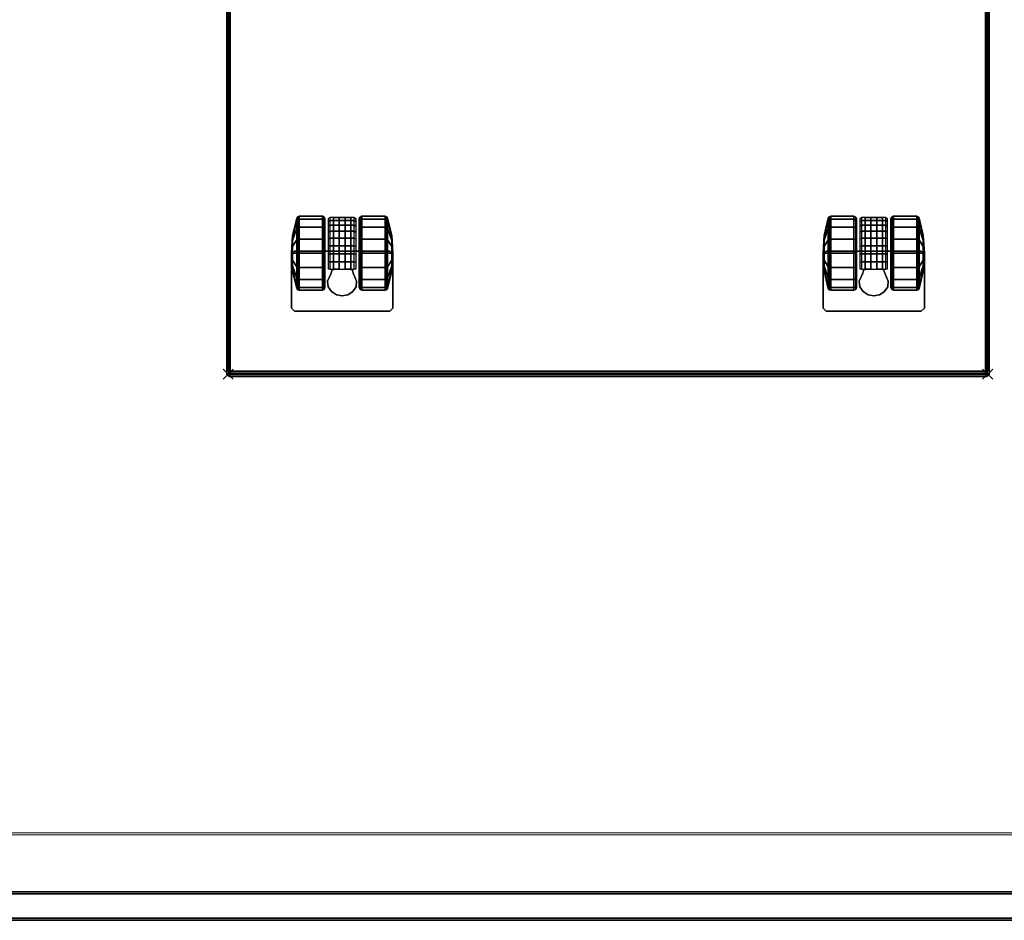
# Model space of a CAD drawing. Header units: inches. Extents: x 159 to 1116, y 667 to 1015.
# Tile 37 of 66: x 886 to 906, y 669 to 686. Entities that reach past the tile are written whole.
import ezdxf
from ezdxf.enums import TextEntityAlignment as Align

# ---------------------------------------------------------------- set-up
doc = ezdxf.new("R2010")
doc.units = ezdxf.units.IN
doc.header["$MEASUREMENT"] = 0
doc.header["$PDMODE"] = 3
doc.header["$PDSIZE"] = 0.1
doc.layers.add('A-FURN-3-NODE', color=135, linetype='Continuous', lineweight=9, plot=False)
for name, color, linetype in [('A-FURN-3-PED', 253, 'Continuous'), ('A-FURN-3-PED-CASTER', 251, 'Continuous'), ('A-FURN-3-PED-CUSHION', 96, 'Continuous'), ('A-FURN-3-SCREEN-WOOD', 33, 'Continuous'), ('A-FURN-3-SCREEN-WOOD-TRIM', 35, 'Continuous')]:
    doc.layers.add(name, color=color, linetype=linetype)
for name, color, linetype, lineweight in [('A-FURN-3-WKSF-TOP', 135, 'Continuous', 9), ('A-FURN-3-WKSF-TRIM', 135, 'Continuous', 9), ('A-FURN-HAWORTH-ATT', 7, 'Continuous', 9)]:
    doc.layers.add(name, color=color, linetype=linetype, lineweight=lineweight)

# ---------------------------------------------------------------- blocks, each defined once
blk = doc.blocks.new('SUFB-2748-WU-3D-3')
at = {"layer": 'A-FURN-3-SCREEN-WOOD'}
for points in [[(47.695, 1.685, 41.655), (47.695, 1.685, 14.985), (0.305, 1.685, 14.985), (0.305, 1.685, 41.655)], [(0.305, 1.125, 41.655), (0.305, 1.125, 14.985), (47.695, 1.125, 14.985), (47.695, 1.125, 41.655)]]:
    blk.add_3dface(points, dxfattribs=at)
at = {"layer": 'A-FURN-3-SCREEN-WOOD-TRIM'}
for points in [[(47.695, 1.645, 41.695), (47.695, 1.685, 41.655), (0.305, 1.685, 41.655), (0.305, 1.645, 41.695)], [(0.305, 1.645, 14.945), (0.305, 1.685, 14.985), (47.695, 1.685, 14.985), (47.695, 1.645, 14.945)], [(0.305, 1.645, 41.695), (0.305, 1.165, 41.695), (47.695, 1.165, 41.695), (47.695, 1.645, 41.695)], [(0.305, 1.165, 14.945), (0.305, 1.645, 14.945), (47.695, 1.645, 14.945), (47.695, 1.165, 14.945)], [(0.305, 1.165, 41.695), (0.305, 1.125, 41.655), (47.695, 1.125, 41.655), (47.695, 1.165, 41.695)], [(47.695, 1.165, 14.945), (47.695, 1.125, 14.985), (0.305, 1.125, 14.985), (0.305, 1.165, 14.945)]]:
    blk.add_3dface(points, dxfattribs=at)
at = {"layer": 'A-FURN-HAWORTH-ATT', "flags": 1}
for tag, p in [('HAWMC', (0, 0)), ('HAWPN', (0, -0.167)), ('HAWSN', (0, -0.333))]:
    blk.add_attdef(tag, text='', height=0.1, dxfattribs=at).set_placement(p, align=Align.TOP_CENTER)
blk = doc.blocks.new('WURA-3066-LJSC-3D-3')
at = {"layer": 'A-FURN-3-WKSF-TOP', "invisible_edges": 12}
for points in [[(0.04, -29.882, 27.75), (0.04, -0.04, 27.75), (65.96, -0.04, 27.75), (65.96, -29.882, 27.75)], [(65.96, -0.04, 29), (0.04, -0.04, 29), (0.04, -29.882, 29), (65.96, -29.882, 29)]]:
    blk.add_3dface(points, dxfattribs=at)
at = {"layer": 'A-FURN-3-WKSF-TRIM'}
for points in [[(66, 0, 28.96), (0, 0, 28.96), (0.04, -0.04, 29), (65.96, -0.04, 29)], [(0, 0, 27.79), (66, 0, 27.79), (65.96, -0.04, 27.75), (0.04, -0.04, 27.75)], [(66, 0, 27.79), (0, 0, 27.79), (0, 0, 28.96), (66, 0, 28.96)]]:
    blk.add_3dface(points, dxfattribs=at)
at = {"layer": 'A-FURN-HAWORTH-ATT', "flags": 1}
for tag, p in [('HAWMC', (0, 0)), ('HAWPN', (0, -0.167))]:
    blk.add_attdef(tag, text='', height=0.1, dxfattribs=at).set_placement(p, align=Align.TOP_CENTER)
blk = doc.blocks.new('JCTB-24-3D-3')
at = {"layer": 'A-FURN-3-NODE'}
for p in [(-7.5, 11.25), (7.5, 11.25)]:
    blk.add_point(p, dxfattribs=at)
at = {"layer": 'A-FURN-3-PED-CUSHION'}
for points in [[(-7.49, 11.26, 22.376), (-7.49, 11.3, 22.336), (-7.53, 11.26, 22.336)], [(-7.53, 11.26, 21.416), (-7.49, 11.3, 21.416), (-7.49, 11.26, 21.376), (-7.53, 11.26, 21.416)], [(-7.49, 11.3, 21.416), (-7.53, 11.26, 21.416), (-7.53, 11.26, 22.336), (-7.49, 11.3, 22.336)], [(7.49, 11.26, 22.376), (7.49, 11.3, 22.336), (-7.49, 11.3, 22.336), (-7.49, 11.26, 22.376)], [(-7.49, 11.3, 21.416), (7.49, 11.3, 21.416), (7.49, 11.26, 21.376), (-7.49, 11.26, 21.376)], [(-7.49, 11.3, 22.336), (7.49, 11.3, 22.336), (7.49, 11.3, 21.416), (-7.49, 11.3, 21.416)], [(7.49, 11.26, 22.376), (7.53, 11.26, 22.336), (7.49, 11.3, 22.336), (7.49, 11.26, 22.376)], [(7.49, 11.3, 21.416), (7.53, 11.26, 21.416), (7.49, 11.26, 21.376)], [(7.49, 11.3, 22.336), (7.53, 11.26, 22.336), (7.53, 11.26, 21.416), (7.49, 11.3, 21.416)], [(-7.53, -11.76, 22.336), (-7.49, -11.76, 22.376), (-7.49, 11.26, 22.376), (-7.53, 11.26, 22.336)], [(-7.49, 11.26, 21.376), (-7.49, -11.76, 21.376), (-7.53, -11.76, 21.416), (-7.53, 11.26, 21.416)], [(-7.53, -11.76, 22.336), (-7.53, 11.26, 22.336), (-7.53, 11.26, 21.416), (-7.53, -11.76, 21.416)], [(7.49, 11.26, 22.376), (-7.49, 11.26, 22.376), (-7.49, -11.76, 22.376), (7.49, -11.76, 22.376)], [(-7.49, -11.76, 21.376), (-7.49, 11.26, 21.376), (7.49, 11.26, 21.376), (7.49, -11.76, 21.376)], [(7.49, -11.76, 22.376), (7.53, -11.76, 22.336), (7.53, 11.26, 22.336), (7.49, 11.26, 22.376)], [(7.53, 11.26, 21.416), (7.53, -11.76, 21.416), (7.49, -11.76, 21.376), (7.49, 11.26, 21.376)], [(7.53, -11.76, 21.416), (7.53, 11.26, 21.416), (7.53, 11.26, 22.336), (7.53, -11.76, 22.336)]]:
    blk.add_3dface(points, dxfattribs=at)
blk = doc.blocks.new('JPTA-24-SJC-3D-3')
at = {"layer": 'A-FURN-3-NODE'}
for p in [(-7.5, 11.25), (7.5, 11.25)]:
    blk.add_point(p, dxfattribs=at)
at = {"layer": 'A-FURN-3-PED'}
for points in [[(-7.5, 11.195, 1.79), (-7.46, 11.235, 1.79), (-7.46, 11.195, 1.75)], [(-7.46, 11.235, 1.79), (-7.5, 11.195, 1.79), (-7.5, 11.195, 21.376), (-7.46, 11.235, 21.376)], [(-7.5, 11.195, 1.79), (-7.46, 11.195, 1.75), (-7.46, -10.96, 1.75), (-7.5, -10.96, 1.79)], [(-7.5, -10.96, 21.376), (-7.5, 11.195, 21.376), (-7.5, 11.195, 1.79), (-7.5, -10.96, 1.79)], [(-7.46, 11.195, 1.75), (-7.46, 11.235, 1.79), (7.46, 11.235, 1.79), (7.46, 11.195, 1.75)], [(-7.46, 11.235, 1.79), (-7.46, 11.235, 21.376), (7.46, 11.235, 21.376), (7.46, 11.235, 1.79)], [(-7.46, -10.96, 1.75), (-7.46, 11.195, 1.75), (7.46, 11.195, 1.75), (7.46, -10.96, 1.75)], [(7.46, 11.235, 1.79), (7.5, 11.195, 1.79), (7.46, 11.195, 1.75)], [(7.5, 11.195, 1.79), (7.46, 11.235, 1.79), (7.46, 11.235, 21.376), (7.5, 11.195, 21.376)], [(7.46, 11.195, 1.75), (7.5, 11.195, 1.79), (7.5, -10.96, 1.79), (7.46, -10.96, 1.75)], [(7.5, 11.195, 1.79), (7.5, 11.195, 21.376), (7.5, -10.96, 21.376), (7.5, -10.96, 1.79)]]:
    blk.add_3dface(points, dxfattribs=at)
at = {"layer": 'A-FURN-3-PED-CASTER'}
for points in [[(-6.25, 9.945, 1.75), (-6.19, 10.005, 1.75), (-6.19, 10.005, 1.631), (-6.25, 9.945, 1.631)], [(-6.25, 8.884, 1.631), (-6.25, 8.884, 1.75), (-6.25, 9.945, 1.75), (-6.25, 9.945, 1.631)], [(-4.31, 10.005, 1.75), (-4.31, 10.005, 1.631), (-6.19, 10.005, 1.631), (-6.19, 10.005, 1.75)], [(-4.25, 9.945, 1.75), (-4.25, 9.945, 1.631), (-4.31, 10.005, 1.631), (-4.31, 10.005, 1.75)], [(-4.25, 9.945, 1.75), (-4.25, 8.884, 1.75), (-4.25, 8.884, 1.631), (-4.25, 9.945, 1.631)], [(4.25, 9.945, 1.75), (4.31, 10.005, 1.75), (4.31, 10.005, 1.631), (4.25, 9.945, 1.631)], [(4.25, 8.884, 1.631), (4.25, 8.884, 1.75), (4.25, 9.945, 1.75), (4.25, 9.945, 1.631)], [(6.19, 10.005, 1.75), (6.19, 10.005, 1.631), (4.31, 10.005, 1.631), (4.31, 10.005, 1.75)], [(6.25, 9.945, 1.75), (6.25, 9.945, 1.631), (6.19, 10.005, 1.631), (6.19, 10.005, 1.75)], [(6.25, 9.945, 1.75), (6.25, 8.884, 1.75), (6.25, 8.884, 1.631), (6.25, 9.945, 1.631)], [(-5.467, 9.26, 0.426), (-5.467, 9.26, 1.337), (-5.537, 9.418, 1.337), (-5.537, 9.418, 0.426)], [(-4.963, 9.416, 1.337), (-5.033, 9.258, 1.337), (-5.033, 9.258, 0.426), (-4.963, 9.416, 0.426)], [(5.033, 9.26, 0.426), (5.033, 9.26, 1.337), (4.963, 9.418, 1.337), (4.963, 9.418, 0.426)], [(5.537, 9.416, 1.337), (5.467, 9.258, 1.337), (5.467, 9.258, 0.426), (5.537, 9.416, 0.426)], [(-5.467, 9.26, 0.426), (-5.452, 9.205, 0.426), (-5.452, 9.205, 1.337), (-5.467, 9.26, 1.337)], [(-5.422, 9.179, 0.426), (-5.422, 9.179, 1.337), (-5.452, 9.205, 1.337), (-5.452, 9.205, 0.426)], [(-5.422, 9.179, 0.486), (-5.31, 9.179, 0.486), (-5.31, 9.179, 1.303), (-5.422, 9.179, 1.337)], [(-5.422, 9.179, 0.486), (-5.422, 9.179, 0.426), (-5.422, 8.157, 0.426), (-5.422, 8.157, 0.486)], [(-5.31, 9.179, 0.486), (-5.422, 9.179, 0.486), (-5.422, 8.157, 0.486), (-5.31, 8.157, 0.486)], [(-5.31, 8.157, 0.913), (-5.31, 8.582, 1.354), (-5.31, 9.179, 1.303)], [(-5.31, 9.179, 0.486), (-5.31, 8.157, 0.486), (-5.31, 8.157, 0.913), (-5.31, 9.179, 1.303)], [(-5.19, 9.179, 1.303), (-5.19, 9.179, 0.486), (-5.078, 9.179, 0.486), (-5.078, 9.179, 1.337)], [(-5.078, 8.157, 0.486), (-5.078, 9.179, 0.486), (-5.19, 9.179, 0.486), (-5.19, 8.157, 0.486)], [(-5.19, 8.157, 0.913), (-5.19, 8.157, 0.486), (-5.19, 9.179, 0.486), (-5.19, 9.179, 1.303)], [(-5.19, 9.179, 1.303), (-5.19, 8.582, 1.354), (-5.19, 8.157, 0.913), (-5.19, 9.179, 1.303)], [(-5.048, 9.205, 0.426), (-5.048, 9.203, 1.337), (-5.078, 9.179, 1.337), (-5.078, 9.179, 0.426)], [(-5.078, 8.157, 0.426), (-5.078, 9.179, 0.426), (-5.078, 9.179, 0.486), (-5.078, 8.157, 0.486)], [(-5.048, 9.203, 1.337), (-5.048, 9.205, 0.426), (-5.033, 9.258, 0.426), (-5.033, 9.258, 1.337)], [(5.033, 9.26, 0.426), (5.048, 9.205, 0.426), (5.048, 9.205, 1.337), (5.033, 9.26, 1.337)], [(5.078, 9.179, 0.426), (5.078, 9.179, 1.337), (5.048, 9.205, 1.337), (5.048, 9.205, 0.426)], [(5.078, 9.179, 0.486), (5.19, 9.179, 0.486), (5.19, 9.179, 1.303), (5.078, 9.179, 1.337)], [(5.078, 9.179, 0.486), (5.078, 9.179, 0.426), (5.078, 8.157, 0.426), (5.078, 8.157, 0.486)], [(5.19, 9.179, 0.486), (5.078, 9.179, 0.486), (5.078, 8.157, 0.486), (5.19, 8.157, 0.486)], [(5.19, 8.157, 0.913), (5.19, 8.582, 1.354), (5.19, 9.179, 1.303)], [(5.19, 9.179, 0.486), (5.19, 8.157, 0.486), (5.19, 8.157, 0.913), (5.19, 9.179, 1.303)], [(5.31, 9.179, 1.303), (5.31, 9.179, 0.486), (5.422, 9.179, 0.486), (5.422, 9.179, 1.337)], [(5.422, 8.157, 0.486), (5.422, 9.179, 0.486), (5.31, 9.179, 0.486), (5.31, 8.157, 0.486)], [(5.31, 8.157, 0.913), (5.31, 8.157, 0.486), (5.31, 9.179, 0.486), (5.31, 9.179, 1.303)], [(5.31, 9.179, 1.303), (5.31, 8.582, 1.354), (5.31, 8.157, 0.913), (5.31, 9.179, 1.303)], [(5.452, 9.205, 0.426), (5.452, 9.203, 1.337), (5.422, 9.179, 1.337), (5.422, 9.179, 0.426)], [(5.422, 8.157, 0.426), (5.422, 9.179, 0.426), (5.422, 9.179, 0.486), (5.422, 8.157, 0.486)], [(5.452, 9.203, 1.337), (5.452, 9.205, 0.426), (5.467, 9.258, 0.426), (5.467, 9.258, 1.337)], [(-6.19, 8.824, 1.631), (-6.19, 8.824, 1.75), (-6.25, 8.884, 1.75), (-6.25, 8.884, 1.631)], [(-4.31, 8.824, 1.75), (-6.19, 8.824, 1.75), (-6.19, 8.824, 1.631), (-4.31, 8.824, 1.631)], [(-4.25, 8.884, 1.75), (-4.31, 8.824, 1.75), (-4.31, 8.824, 1.631), (-4.25, 8.884, 1.631)], [(4.31, 8.824, 1.631), (4.31, 8.824, 1.75), (4.25, 8.884, 1.75), (4.25, 8.884, 1.631)], [(6.19, 8.824, 1.75), (4.31, 8.824, 1.75), (4.31, 8.824, 1.631), (6.19, 8.824, 1.631)], [(6.25, 8.884, 1.75), (6.19, 8.824, 1.75), (6.19, 8.824, 1.631), (6.25, 8.884, 1.631)], [(-5.078, 8.157, 0.486), (-5.422, 8.157, 0.486), (-5.422, 8.157, 0.426), (-5.078, 8.157, 0.426)], [(-5.19, 8.157, 0.913), (-5.31, 8.157, 0.913), (-5.31, 8.157, 0.486), (-5.19, 8.157, 0.486)], [(5.422, 8.157, 0.486), (5.078, 8.157, 0.486), (5.078, 8.157, 0.426), (5.422, 8.157, 0.426)], [(5.31, 8.157, 0.913), (5.19, 8.157, 0.913), (5.19, 8.157, 0.486), (5.31, 8.157, 0.486)]]:
    blk.add_3dface(points, dxfattribs=at)
mesh = blk.add_polymesh((16, 9), dxfattribs=dict(at, m_close=True))
for k, corner in enumerate([(-5.59, 8.863, 0.73), (-5.59, 8.863, 1.41), (-5.605, 8.863, 1.445), (-5.64, 8.863, 1.46), (-6.099, 8.863, 1.46), (-6.129, 8.863, 1.451), (-6.147, 8.863, 1.426), (-6.229, 8.863, 1.083), (-6.25, 8.863, 0.73), (-5.59, 8.863, 0.73), (-5.59, 8.603, 1.358), (-5.605, 8.59, 1.391), (-5.64, 8.584, 1.404), (-6.099, 8.584, 1.404), (-6.129, 8.588, 1.396), (-6.147, 8.597, 1.373), (-6.229, 8.729, 1.056), (-6.25, 8.863, 0.73), (-5.59, 8.863, 0.73), (-5.59, 8.383, 1.211), (-5.605, 8.358, 1.236), (-5.64, 8.347, 1.246), (-6.099, 8.347, 1.246), (-6.129, 8.354, 1.24), (-6.147, 8.371, 1.222), (-6.229, 8.614, 0.979), (-6.25, 8.863, 0.73), (-5.59, 8.863, 0.73), (-5.59, 8.235, 0.99), (-5.605, 8.203, 1.004), (-5.64, 8.189, 1.009), (-6.099, 8.189, 1.009), (-6.129, 8.198, 1.006), (-6.147, 8.221, 0.996), (-6.229, 8.538, 0.865), (-6.25, 8.863, 0.73), (-5.59, 8.863, 0.73), (-5.59, 8.184, 0.73), (-5.605, 8.148, 0.73), (-5.64, 8.134, 0.73), (-6.099, 8.134, 0.73), (-6.129, 8.143, 0.73), (-6.147, 8.168, 0.73), (-6.229, 8.511, 0.73), (-6.25, 8.863, 0.73), (-5.59, 8.863, 0.73), (-5.59, 8.235, 0.47), (-5.605, 8.203, 0.456), (-5.64, 8.189, 0.451), (-6.099, 8.189, 0.451), (-6.129, 8.198, 0.454), (-6.147, 8.221, 0.464), (-6.229, 8.538, 0.595), (-6.25, 8.863, 0.73), (-5.59, 8.863, 0.73), (-5.59, 8.383, 0.249), (-5.605, 8.358, 0.224), (-5.64, 8.347, 0.214), (-6.099, 8.347, 0.214), (-6.129, 8.354, 0.22), (-6.147, 8.371, 0.238), (-6.229, 8.614, 0.481), (-6.25, 8.863, 0.73), (-5.59, 8.863, 0.73), (-5.59, 8.603, 0.102), (-5.605, 8.59, 0.069), (-5.64, 8.584, 0.056), (-6.099, 8.584, 0.056), (-6.129, 8.588, 0.064), (-6.147, 8.597, 0.087), (-6.229, 8.729, 0.404), (-6.25, 8.863, 0.73), (-5.59, 8.863, 0.73), (-5.59, 8.863, 0.05), (-5.605, 8.863, 0.015), (-5.64, 8.863), (-6.099, 8.863), (-6.129, 8.863, 0.009), (-6.147, 8.863, 0.034), (-6.229, 8.863, 0.377), (-6.25, 8.863, 0.73), (-5.59, 8.863, 0.73), (-5.59, 9.124, 0.102), (-5.605, 9.137, 0.069), (-5.64, 9.143, 0.056), (-6.099, 9.143, 0.056), (-6.129, 9.139, 0.064), (-6.147, 9.13, 0.087), (-6.229, 8.998, 0.404), (-6.25, 8.863, 0.73), (-5.59, 8.863, 0.73), (-5.59, 9.344, 0.249), (-5.605, 9.369, 0.224), (-5.64, 9.38, 0.214), (-6.099, 9.38, 0.214), (-6.129, 9.373, 0.22), (-6.147, 9.356, 0.238), (-6.229, 9.113, 0.481), (-6.25, 8.863, 0.73), (-5.59, 8.863, 0.73), (-5.59, 9.492, 0.47), (-5.605, 9.524, 0.456), (-5.64, 9.538, 0.451), (-6.099, 9.538, 0.451), (-6.129, 9.529, 0.454), (-6.147, 9.506, 0.464), (-6.229, 9.189, 0.595), (-6.25, 8.863, 0.73), (-5.59, 8.863, 0.73), (-5.59, 9.543, 0.73), (-5.605, 9.579, 0.73), (-5.64, 9.594, 0.73), (-6.099, 9.594, 0.73), (-6.129, 9.584, 0.73), (-6.147, 9.559, 0.73), (-6.229, 9.216, 0.73), (-6.25, 8.863, 0.73), (-5.59, 8.863, 0.73), (-5.59, 9.492, 0.99), (-5.605, 9.524, 1.004), (-5.64, 9.538, 1.009), (-6.099, 9.538, 1.009), (-6.129, 9.529, 1.006), (-6.147, 9.506, 0.996), (-6.229, 9.189, 0.865), (-6.25, 8.863, 0.73), (-5.59, 8.863, 0.73), (-5.59, 9.344, 1.211), (-5.605, 9.369, 1.236), (-5.64, 9.38, 1.246), (-6.099, 9.38, 1.246), (-6.129, 9.373, 1.24), (-6.147, 9.356, 1.222), (-6.229, 9.113, 0.979), (-6.25, 8.863, 0.73), (-5.59, 8.863, 0.73), (-5.59, 9.124, 1.358), (-5.605, 9.137, 1.391), (-5.64, 9.143, 1.404), (-6.099, 9.143, 1.404), (-6.129, 9.139, 1.396), (-6.147, 9.13, 1.373), (-6.229, 8.998, 1.056), (-6.25, 8.863, 0.73)]):
    mesh.set_mesh_vertex(divmod(k, 9), corner)
mesh = blk.add_polymesh((2, 9), dxfattribs=at)
for k, corner in enumerate([(-5.537, 9.418, 1.337), (-5.526, 9.53, 1.337), (-5.458, 9.623, 1.337), (-5.362, 9.686, 1.337), (-5.249, 9.707, 1.337), (-5.137, 9.685, 1.337), (-5.041, 9.622, 1.337), (-4.974, 9.528, 1.337), (-4.963, 9.416, 1.337), (-5.537, 9.418, 0.426), (-5.526, 9.53, 0.426), (-5.458, 9.623, 0.426), (-5.362, 9.686, 0.426), (-5.249, 9.707, 0.426), (-5.137, 9.685, 0.426), (-5.041, 9.622, 0.426), (-4.974, 9.528, 0.426), (-4.963, 9.416, 0.426)]):
    mesh.set_mesh_vertex(divmod(k, 9), corner)
mesh = blk.add_polymesh((16, 9), dxfattribs=dict(at, m_close=True))
for k, corner in enumerate([(-4.91, 8.863, 0.73), (-4.91, 8.863, 1.41), (-4.895, 8.863, 1.445), (-4.86, 8.863, 1.46), (-4.401, 8.863, 1.46), (-4.371, 8.863, 1.451), (-4.353, 8.863, 1.426), (-4.271, 8.863, 1.083), (-4.25, 8.863, 0.73), (-4.91, 8.863, 0.73), (-4.91, 9.124, 1.358), (-4.895, 9.137, 1.391), (-4.86, 9.143, 1.404), (-4.401, 9.143, 1.404), (-4.371, 9.139, 1.396), (-4.353, 9.13, 1.373), (-4.271, 8.998, 1.056), (-4.25, 8.863, 0.73), (-4.91, 8.863, 0.73), (-4.91, 9.344, 1.211), (-4.895, 9.369, 1.236), (-4.86, 9.38, 1.246), (-4.401, 9.38, 1.246), (-4.371, 9.373, 1.24), (-4.353, 9.356, 1.222), (-4.271, 9.113, 0.979), (-4.25, 8.863, 0.73), (-4.91, 8.863, 0.73), (-4.91, 9.492, 0.99), (-4.895, 9.524, 1.004), (-4.86, 9.538, 1.009), (-4.401, 9.538, 1.009), (-4.371, 9.529, 1.006), (-4.353, 9.506, 0.996), (-4.271, 9.189, 0.865), (-4.25, 8.863, 0.73), (-4.91, 8.863, 0.73), (-4.91, 9.543, 0.73), (-4.895, 9.579, 0.73), (-4.86, 9.594, 0.73), (-4.401, 9.594, 0.73), (-4.371, 9.584, 0.73), (-4.353, 9.559, 0.73), (-4.271, 9.216, 0.73), (-4.25, 8.863, 0.73), (-4.91, 8.863, 0.73), (-4.91, 9.492, 0.47), (-4.895, 9.524, 0.456), (-4.86, 9.538, 0.451), (-4.401, 9.538, 0.451), (-4.371, 9.529, 0.454), (-4.353, 9.506, 0.464), (-4.271, 9.189, 0.595), (-4.25, 8.863, 0.73), (-4.91, 8.863, 0.73), (-4.91, 9.344, 0.249), (-4.895, 9.369, 0.224), (-4.86, 9.38, 0.214), (-4.401, 9.38, 0.214), (-4.371, 9.373, 0.22), (-4.353, 9.356, 0.238), (-4.271, 9.113, 0.481), (-4.25, 8.863, 0.73), (-4.91, 8.863, 0.73), (-4.91, 9.124, 0.102), (-4.895, 9.137, 0.069), (-4.86, 9.143, 0.056), (-4.401, 9.143, 0.056), (-4.371, 9.139, 0.064), (-4.353, 9.13, 0.087), (-4.271, 8.998, 0.404), (-4.25, 8.863, 0.73), (-4.91, 8.863, 0.73), (-4.91, 8.863, 0.05), (-4.895, 8.863, 0.015), (-4.86, 8.863), (-4.401, 8.863), (-4.371, 8.863, 0.009), (-4.353, 8.863, 0.034), (-4.271, 8.863, 0.377), (-4.25, 8.863, 0.73), (-4.91, 8.863, 0.73), (-4.91, 8.603, 0.102), (-4.895, 8.59, 0.069), (-4.86, 8.584, 0.056), (-4.401, 8.584, 0.056), (-4.371, 8.588, 0.064), (-4.353, 8.597, 0.087), (-4.271, 8.729, 0.404), (-4.25, 8.863, 0.73), (-4.91, 8.863, 0.73), (-4.91, 8.383, 0.249), (-4.895, 8.358, 0.224), (-4.86, 8.347, 0.214), (-4.401, 8.347, 0.214), (-4.371, 8.354, 0.22), (-4.353, 8.371, 0.238), (-4.271, 8.614, 0.481), (-4.25, 8.863, 0.73), (-4.91, 8.863, 0.73), (-4.91, 8.235, 0.47), (-4.895, 8.203, 0.456), (-4.86, 8.189, 0.451), (-4.401, 8.189, 0.451), (-4.371, 8.198, 0.454), (-4.353, 8.221, 0.464), (-4.271, 8.538, 0.595), (-4.25, 8.863, 0.73), (-4.91, 8.863, 0.73), (-4.91, 8.184, 0.73), (-4.895, 8.148, 0.73), (-4.86, 8.134, 0.73), (-4.401, 8.134, 0.73), (-4.371, 8.143, 0.73), (-4.353, 8.168, 0.73), (-4.271, 8.511, 0.73), (-4.25, 8.863, 0.73), (-4.91, 8.863, 0.73), (-4.91, 8.235, 0.99), (-4.895, 8.203, 1.004), (-4.86, 8.189, 1.009), (-4.401, 8.189, 1.009), (-4.371, 8.198, 1.006), (-4.353, 8.221, 0.996), (-4.271, 8.538, 0.865), (-4.25, 8.863, 0.73), (-4.91, 8.863, 0.73), (-4.91, 8.383, 1.211), (-4.895, 8.358, 1.236), (-4.86, 8.347, 1.246), (-4.401, 8.347, 1.246), (-4.371, 8.354, 1.24), (-4.353, 8.371, 1.222), (-4.271, 8.614, 0.979), (-4.25, 8.863, 0.73), (-4.91, 8.863, 0.73), (-4.91, 8.603, 1.358), (-4.895, 8.59, 1.391), (-4.86, 8.584, 1.404), (-4.401, 8.584, 1.404), (-4.371, 8.588, 1.396), (-4.353, 8.597, 1.373), (-4.271, 8.729, 1.056), (-4.25, 8.863, 0.73)]):
    mesh.set_mesh_vertex(divmod(k, 9), corner)
mesh = blk.add_polymesh((16, 9), dxfattribs=dict(at, m_close=True))
for k, corner in enumerate([(4.91, 8.863, 0.73), (4.91, 8.863, 1.41), (4.895, 8.863, 1.445), (4.86, 8.863, 1.46), (4.401, 8.863, 1.46), (4.371, 8.863, 1.451), (4.353, 8.863, 1.426), (4.271, 8.863, 1.083), (4.25, 8.863, 0.73), (4.91, 8.863, 0.73), (4.91, 8.603, 1.358), (4.895, 8.59, 1.391), (4.86, 8.584, 1.404), (4.401, 8.584, 1.404), (4.371, 8.588, 1.396), (4.353, 8.597, 1.373), (4.271, 8.729, 1.056), (4.25, 8.863, 0.73), (4.91, 8.863, 0.73), (4.91, 8.383, 1.211), (4.895, 8.358, 1.236), (4.86, 8.347, 1.246), (4.401, 8.347, 1.246), (4.371, 8.354, 1.24), (4.353, 8.371, 1.222), (4.271, 8.614, 0.979), (4.25, 8.863, 0.73), (4.91, 8.863, 0.73), (4.91, 8.235, 0.99), (4.895, 8.203, 1.004), (4.86, 8.189, 1.009), (4.401, 8.189, 1.009), (4.371, 8.198, 1.006), (4.353, 8.221, 0.996), (4.271, 8.538, 0.865), (4.25, 8.863, 0.73), (4.91, 8.863, 0.73), (4.91, 8.184, 0.73), (4.895, 8.148, 0.73), (4.86, 8.134, 0.73), (4.401, 8.134, 0.73), (4.371, 8.143, 0.73), (4.353, 8.168, 0.73), (4.271, 8.511, 0.73), (4.25, 8.863, 0.73), (4.91, 8.863, 0.73), (4.91, 8.235, 0.47), (4.895, 8.203, 0.456), (4.86, 8.189, 0.451), (4.401, 8.189, 0.451), (4.371, 8.198, 0.454), (4.353, 8.221, 0.464), (4.271, 8.538, 0.595), (4.25, 8.863, 0.73), (4.91, 8.863, 0.73), (4.91, 8.383, 0.249), (4.895, 8.358, 0.224), (4.86, 8.347, 0.214), (4.401, 8.347, 0.214), (4.371, 8.354, 0.22), (4.353, 8.371, 0.238), (4.271, 8.614, 0.481), (4.25, 8.863, 0.73), (4.91, 8.863, 0.73), (4.91, 8.603, 0.102), (4.895, 8.59, 0.069), (4.86, 8.584, 0.056), (4.401, 8.584, 0.056), (4.371, 8.588, 0.064), (4.353, 8.597, 0.087), (4.271, 8.729, 0.404), (4.25, 8.863, 0.73), (4.91, 8.863, 0.73), (4.91, 8.863, 0.05), (4.895, 8.863, 0.015), (4.86, 8.863), (4.401, 8.863), (4.371, 8.863, 0.009), (4.353, 8.863, 0.034), (4.271, 8.863, 0.377), (4.25, 8.863, 0.73), (4.91, 8.863, 0.73), (4.91, 9.124, 0.102), (4.895, 9.137, 0.069), (4.86, 9.143, 0.056), (4.401, 9.143, 0.056), (4.371, 9.139, 0.064), (4.353, 9.13, 0.087), (4.271, 8.998, 0.404), (4.25, 8.863, 0.73), (4.91, 8.863, 0.73), (4.91, 9.344, 0.249), (4.895, 9.369, 0.224), (4.86, 9.38, 0.214), (4.401, 9.38, 0.214), (4.371, 9.373, 0.22), (4.353, 9.356, 0.238), (4.271, 9.113, 0.481), (4.25, 8.863, 0.73), (4.91, 8.863, 0.73), (4.91, 9.492, 0.47), (4.895, 9.524, 0.456), (4.86, 9.538, 0.451), (4.401, 9.538, 0.451), (4.371, 9.529, 0.454), (4.353, 9.506, 0.464), (4.271, 9.189, 0.595), (4.25, 8.863, 0.73), (4.91, 8.863, 0.73), (4.91, 9.543, 0.73), (4.895, 9.579, 0.73), (4.86, 9.594, 0.73), (4.401, 9.594, 0.73), (4.371, 9.584, 0.73), (4.353, 9.559, 0.73), (4.271, 9.216, 0.73), (4.25, 8.863, 0.73), (4.91, 8.863, 0.73), (4.91, 9.492, 0.99), (4.895, 9.524, 1.004), (4.86, 9.538, 1.009), (4.401, 9.538, 1.009), (4.371, 9.529, 1.006), (4.353, 9.506, 0.996), (4.271, 9.189, 0.865), (4.25, 8.863, 0.73), (4.91, 8.863, 0.73), (4.91, 9.344, 1.211), (4.895, 9.369, 1.236), (4.86, 9.38, 1.246), (4.401, 9.38, 1.246), (4.371, 9.373, 1.24), (4.353, 9.356, 1.222), (4.271, 9.113, 0.979), (4.25, 8.863, 0.73), (4.91, 8.863, 0.73), (4.91, 9.124, 1.358), (4.895, 9.137, 1.391), (4.86, 9.143, 1.404), (4.401, 9.143, 1.404), (4.371, 9.139, 1.396), (4.353, 9.13, 1.373), (4.271, 8.998, 1.056), (4.25, 8.863, 0.73)]):
    mesh.set_mesh_vertex(divmod(k, 9), corner)
mesh = blk.add_polymesh((2, 9), dxfattribs=at)
for k, corner in enumerate([(4.963, 9.418, 1.337), (4.974, 9.53, 1.337), (5.042, 9.623, 1.337), (5.138, 9.686, 1.337), (5.251, 9.707, 1.337), (5.363, 9.685, 1.337), (5.459, 9.622, 1.337), (5.526, 9.528, 1.337), (5.537, 9.416, 1.337), (4.963, 9.418, 0.426), (4.974, 9.53, 0.426), (5.042, 9.623, 0.426), (5.138, 9.686, 0.426), (5.251, 9.707, 0.426), (5.363, 9.685, 0.426), (5.459, 9.622, 0.426), (5.526, 9.528, 0.426), (5.537, 9.416, 0.426)]):
    mesh.set_mesh_vertex(divmod(k, 9), corner)
mesh = blk.add_polymesh((16, 9), dxfattribs=dict(at, m_close=True))
for k, corner in enumerate([(5.59, 8.863, 0.73), (5.59, 8.863, 1.41), (5.605, 8.863, 1.445), (5.64, 8.863, 1.46), (6.099, 8.863, 1.46), (6.129, 8.863, 1.451), (6.147, 8.863, 1.426), (6.229, 8.863, 1.083), (6.25, 8.863, 0.73), (5.59, 8.863, 0.73), (5.59, 9.124, 1.358), (5.605, 9.137, 1.391), (5.64, 9.143, 1.404), (6.099, 9.143, 1.404), (6.129, 9.139, 1.396), (6.147, 9.13, 1.373), (6.229, 8.998, 1.056), (6.25, 8.863, 0.73), (5.59, 8.863, 0.73), (5.59, 9.344, 1.211), (5.605, 9.369, 1.236), (5.64, 9.38, 1.246), (6.099, 9.38, 1.246), (6.129, 9.373, 1.24), (6.147, 9.356, 1.222), (6.229, 9.113, 0.979), (6.25, 8.863, 0.73), (5.59, 8.863, 0.73), (5.59, 9.492, 0.99), (5.605, 9.524, 1.004), (5.64, 9.538, 1.009), (6.099, 9.538, 1.009), (6.129, 9.529, 1.006), (6.147, 9.506, 0.996), (6.229, 9.189, 0.865), (6.25, 8.863, 0.73), (5.59, 8.863, 0.73), (5.59, 9.543, 0.73), (5.605, 9.579, 0.73), (5.64, 9.594, 0.73), (6.099, 9.594, 0.73), (6.129, 9.584, 0.73), (6.147, 9.559, 0.73), (6.229, 9.216, 0.73), (6.25, 8.863, 0.73), (5.59, 8.863, 0.73), (5.59, 9.492, 0.47), (5.605, 9.524, 0.456), (5.64, 9.538, 0.451), (6.099, 9.538, 0.451), (6.129, 9.529, 0.454), (6.147, 9.506, 0.464), (6.229, 9.189, 0.595), (6.25, 8.863, 0.73), (5.59, 8.863, 0.73), (5.59, 9.344, 0.249), (5.605, 9.369, 0.224), (5.64, 9.38, 0.214), (6.099, 9.38, 0.214), (6.129, 9.373, 0.22), (6.147, 9.356, 0.238), (6.229, 9.113, 0.481), (6.25, 8.863, 0.73), (5.59, 8.863, 0.73), (5.59, 9.124, 0.102), (5.605, 9.137, 0.069), (5.64, 9.143, 0.056), (6.099, 9.143, 0.056), (6.129, 9.139, 0.064), (6.147, 9.13, 0.087), (6.229, 8.998, 0.404), (6.25, 8.863, 0.73), (5.59, 8.863, 0.73), (5.59, 8.863, 0.05), (5.605, 8.863, 0.015), (5.64, 8.863), (6.099, 8.863), (6.129, 8.863, 0.009), (6.147, 8.863, 0.034), (6.229, 8.863, 0.377), (6.25, 8.863, 0.73), (5.59, 8.863, 0.73), (5.59, 8.603, 0.102), (5.605, 8.59, 0.069), (5.64, 8.584, 0.056), (6.099, 8.584, 0.056), (6.129, 8.588, 0.064), (6.147, 8.597, 0.087), (6.229, 8.729, 0.404), (6.25, 8.863, 0.73), (5.59, 8.863, 0.73), (5.59, 8.383, 0.249), (5.605, 8.358, 0.224), (5.64, 8.347, 0.214), (6.099, 8.347, 0.214), (6.129, 8.354, 0.22), (6.147, 8.371, 0.238), (6.229, 8.614, 0.481), (6.25, 8.863, 0.73), (5.59, 8.863, 0.73), (5.59, 8.235, 0.47), (5.605, 8.203, 0.456), (5.64, 8.189, 0.451), (6.099, 8.189, 0.451), (6.129, 8.198, 0.454), (6.147, 8.221, 0.464), (6.229, 8.538, 0.595), (6.25, 8.863, 0.73), (5.59, 8.863, 0.73), (5.59, 8.184, 0.73), (5.605, 8.148, 0.73), (5.64, 8.134, 0.73), (6.099, 8.134, 0.73), (6.129, 8.143, 0.73), (6.147, 8.168, 0.73), (6.229, 8.511, 0.73), (6.25, 8.863, 0.73), (5.59, 8.863, 0.73), (5.59, 8.235, 0.99), (5.605, 8.203, 1.004), (5.64, 8.189, 1.009), (6.099, 8.189, 1.009), (6.129, 8.198, 1.006), (6.147, 8.221, 0.996), (6.229, 8.538, 0.865), (6.25, 8.863, 0.73), (5.59, 8.863, 0.73), (5.59, 8.383, 1.211), (5.605, 8.358, 1.236), (5.64, 8.347, 1.246), (6.099, 8.347, 1.246), (6.129, 8.354, 1.24), (6.147, 8.371, 1.222), (6.229, 8.614, 0.979), (6.25, 8.863, 0.73), (5.59, 8.863, 0.73), (5.59, 8.603, 1.358), (5.605, 8.59, 1.391), (5.64, 8.584, 1.404), (6.099, 8.584, 1.404), (6.129, 8.588, 1.396), (6.147, 8.597, 1.373), (6.229, 8.729, 1.056), (6.25, 8.863, 0.73)]):
    mesh.set_mesh_vertex(divmod(k, 9), corner)
mesh = blk.add_polymesh((2, 9), dxfattribs=at)
for k, corner in enumerate([(-5.518, 8.177, 0.913), (-5.518, 8.238, 1.055), (-5.518, 8.329, 1.18), (-5.518, 8.446, 1.282), (-5.518, 8.582, 1.354), (-5.518, 8.732, 1.393), (-5.518, 8.887, 1.398), (-5.518, 9.038, 1.367), (-5.518, 9.179, 1.303), (-5.49, 8.157, 0.913), (-5.49, 8.219, 1.058), (-5.49, 8.311, 1.186), (-5.49, 8.43, 1.291), (-5.49, 8.568, 1.367), (-5.49, 8.719, 1.411), (-5.49, 8.877, 1.421), (-5.49, 9.033, 1.396), (-5.49, 9.179, 1.337)]):
    mesh.set_mesh_vertex(divmod(k, 9), corner)
mesh = blk.add_polymesh((2, 9), dxfattribs=at)
for k, corner in enumerate([(-5.49, 9.179, 1.337), (-5.49, 9.033, 1.396), (-5.49, 8.877, 1.421), (-5.49, 8.719, 1.411), (-5.49, 8.568, 1.367), (-5.49, 8.43, 1.291), (-5.49, 8.311, 1.186), (-5.49, 8.219, 1.058), (-5.49, 8.157, 0.913), (-5.01, 9.179, 1.337), (-5.01, 9.033, 1.396), (-5.01, 8.877, 1.421), (-5.01, 8.719, 1.411), (-5.01, 8.568, 1.367), (-5.01, 8.43, 1.291), (-5.01, 8.311, 1.186), (-5.01, 8.219, 1.058), (-5.01, 8.157, 0.913)]):
    mesh.set_mesh_vertex(divmod(k, 9), corner)
mesh = blk.add_polymesh((2, 9), dxfattribs=at)
for k, corner in enumerate([(-5.01, 8.157, 0.913), (-5.01, 8.219, 1.058), (-5.01, 8.311, 1.186), (-5.01, 8.43, 1.291), (-5.01, 8.568, 1.367), (-5.01, 8.719, 1.411), (-5.01, 8.877, 1.421), (-5.01, 9.033, 1.396), (-5.01, 9.179, 1.337), (-4.982, 8.177, 0.913), (-4.982, 8.238, 1.055), (-4.982, 8.329, 1.18), (-4.982, 8.446, 1.282), (-4.982, 8.582, 1.354), (-4.982, 8.732, 1.393), (-4.982, 8.887, 1.398), (-4.982, 9.038, 1.367), (-4.982, 9.179, 1.303)]):
    mesh.set_mesh_vertex(divmod(k, 9), corner)
mesh = blk.add_polymesh((2, 9), dxfattribs=at)
for k, corner in enumerate([(4.982, 8.177, 0.913), (4.982, 8.238, 1.055), (4.982, 8.329, 1.18), (4.982, 8.446, 1.282), (4.982, 8.582, 1.354), (4.982, 8.732, 1.393), (4.982, 8.887, 1.398), (4.982, 9.038, 1.367), (4.982, 9.179, 1.303), (5.01, 8.157, 0.913), (5.01, 8.219, 1.058), (5.01, 8.311, 1.186), (5.01, 8.43, 1.291), (5.01, 8.568, 1.367), (5.01, 8.719, 1.411), (5.01, 8.877, 1.421), (5.01, 9.033, 1.396), (5.01, 9.179, 1.337)]):
    mesh.set_mesh_vertex(divmod(k, 9), corner)
mesh = blk.add_polymesh((2, 9), dxfattribs=at)
for k, corner in enumerate([(5.01, 9.179, 1.337), (5.01, 9.033, 1.396), (5.01, 8.877, 1.421), (5.01, 8.719, 1.411), (5.01, 8.568, 1.367), (5.01, 8.43, 1.291), (5.01, 8.311, 1.186), (5.01, 8.219, 1.058), (5.01, 8.157, 0.913), (5.49, 9.179, 1.337), (5.49, 9.033, 1.396), (5.49, 8.877, 1.421), (5.49, 8.719, 1.411), (5.49, 8.568, 1.367), (5.49, 8.43, 1.291), (5.49, 8.311, 1.186), (5.49, 8.219, 1.058), (5.49, 8.157, 0.913)]):
    mesh.set_mesh_vertex(divmod(k, 9), corner)
mesh = blk.add_polymesh((2, 9), dxfattribs=at)
for k, corner in enumerate([(5.49, 8.157, 0.913), (5.49, 8.219, 1.058), (5.49, 8.311, 1.186), (5.49, 8.43, 1.291), (5.49, 8.568, 1.367), (5.49, 8.719, 1.411), (5.49, 8.877, 1.421), (5.49, 9.033, 1.396), (5.49, 9.179, 1.337), (5.518, 8.177, 0.913), (5.518, 8.238, 1.055), (5.518, 8.329, 1.18), (5.518, 8.446, 1.282), (5.518, 8.582, 1.354), (5.518, 8.732, 1.393), (5.518, 8.887, 1.398), (5.518, 9.038, 1.367), (5.518, 9.179, 1.303)]):
    mesh.set_mesh_vertex(divmod(k, 9), corner)

msp = doc.modelspace()

# ---------------------------------------------------------------- block references
at = {"rotation": 180}
for name, p in [('JPTA-24-SJC-3D-3', (898.06, 690.727)), ('JCTB-24-3D-3', (898.06, 690.727)), ('WURA-3066-LJSC-3D-3', (916.354, 670.374)), ('SUFB-2748-WU-3D-3', (913.354, 670.374))]:
    msp.add_blockref(name, p, dxfattribs=at)

doc.saveas('drawing.dxf')
